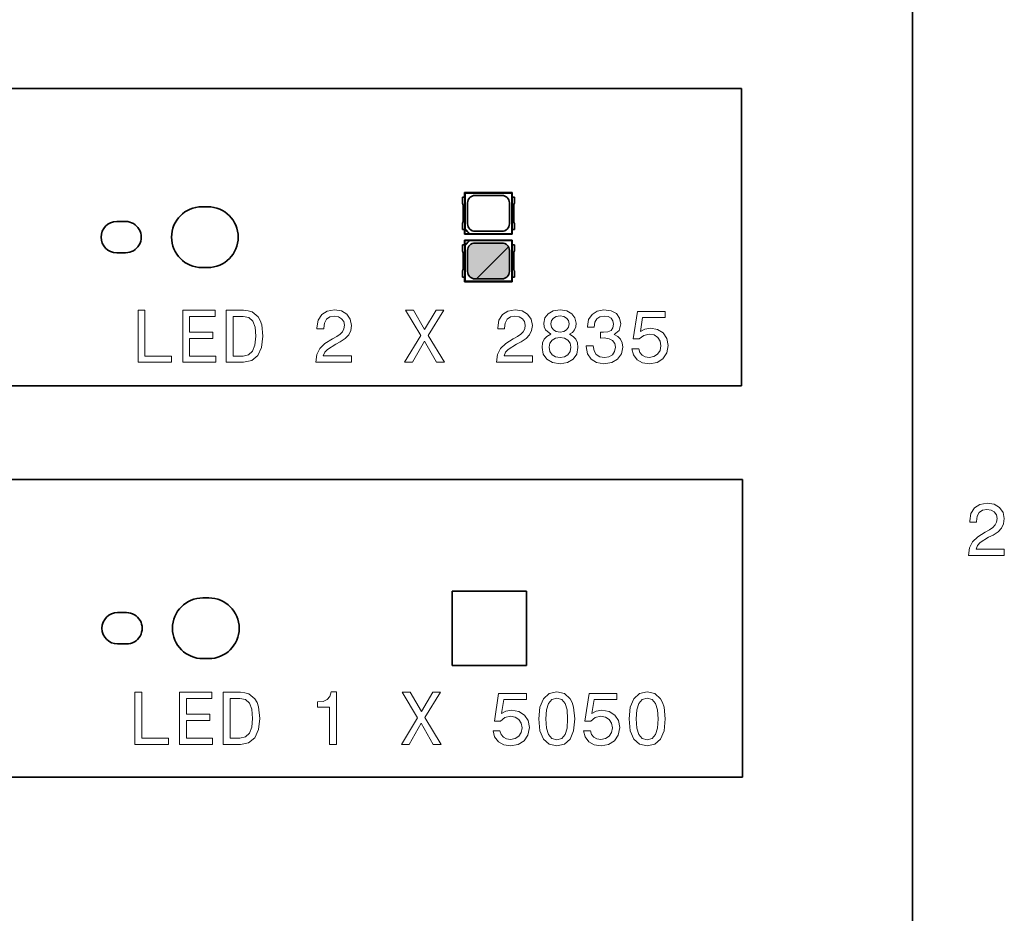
# Model space of a CAD drawing. Extents: x 0 to 420, y 0 to 297.
# Tile 25 of 28: x 350 to 416, y 86 to 146. Entities that reach past the tile are written whole.
import ezdxf

# ---------------------------------------------------------------- set-up
doc = ezdxf.new("R2010")
doc.units = 0

msp = doc.modelspace()

# ---------------------------------------------------------------- linework, layer by layer
at = {"color": 7, "lineweight": 35}
for p, q in [((410, 10), (410, 287)), ((97.818634, 140.965378), (398.518646, 140.965378)), ((398.518646, 120.965378), (398.518646, 140.965378)), ((379.768646, 133.65538), (379.931732, 133.65538)), ((379.768646, 133.65538), (379.768646, 133.238342)), ((379.91864, 133.65538), (379.91864, 133.965378)), ((383.118622, 133.965378), (379.91864, 133.965378)), ((379.91864, 133.965378), (379.952698, 133.93132)), ((379.931732, 133.65538), (379.931732, 131.475372)), ((383.084564, 133.93132), (379.952698, 133.93132)), ((379.952698, 131.52243), (379.952698, 133.93132)), ((382.423645, 133.770294), (380.613647, 133.770294)), ((383.118622, 133.965378), (383.084564, 133.93132)), ((383.084564, 133.93132), (383.084564, 131.199448)), ((383.10553, 131.475372), (383.10553, 133.65538)), ((383.268646, 133.65538), (383.10553, 133.65538)), ((383.118622, 133.965378), (383.118622, 133.65538)), ((383.268646, 133.65538), (383.268646, 133.238342)), ((362.66864, 133.007095), (362.268799, 133.007065)), ((379.818634, 133.106049), (379.818634, 132.024704)), ((380.113708, 131.860382), (380.113708, 133.27037)), ((382.923553, 133.27037), (382.923553, 131.860382)), ((383.218628, 133.106049), (383.218628, 132.024704)), ((357.143616, 132.015381), (356.54364, 132.015381)), ((379.768646, 131.89241), (379.768646, 131.475372)), ((383.268646, 131.89241), (383.268646, 131.475372)), ((379.931732, 131.475372), (379.768646, 131.475372)), ((379.91864, 131.165375), (379.91864, 131.475372)), ((379.91864, 131.165375), (379.94223, 131.188965)), ((379.91864, 131.165375), (383.118622, 131.165375)), ((379.952698, 131.52243), (379.94223, 131.483047)), ((379.94223, 131.188965), (379.94223, 131.483047)), ((379.94223, 131.483047), (380.236298, 131.188965)), ((379.94223, 131.188965), (380.236298, 131.188965)), ((380.275696, 131.199448), (379.952698, 131.52243)), ((380.236298, 131.188965), (380.275696, 131.199448)), ((380.275696, 131.199448), (383.084564, 131.199448)), ((380.613647, 131.360474), (382.423645, 131.360474)), ((383.118622, 131.165375), (383.084564, 131.199448)), ((383.10553, 131.475372), (383.268646, 131.475372)), ((383.118622, 131.475372), (383.118622, 131.165375)), ((379.931732, 130.455383), (379.768646, 130.455383)), ((379.768646, 130.455383), (379.768646, 130.038345)), ((379.91864, 130.455383), (379.91864, 130.765381)), ((379.91864, 130.765381), (383.118622, 130.765381)), ((379.91864, 130.765381), (379.94223, 130.741791)), ((379.931732, 130.455383), (379.931732, 128.275375)), ((379.94223, 130.741791), (380.236298, 130.741791)), ((379.94223, 130.447708), (379.94223, 130.741791)), ((379.94223, 130.447708), (380.236298, 130.741791)), ((379.952698, 130.408325), (379.94223, 130.447708)), ((380.275696, 130.731308), (379.952698, 130.408325)), ((379.952698, 127.999443), (379.952698, 130.408325)), ((380.236298, 130.741791), (380.275696, 130.731308)), ((380.275696, 130.731308), (383.084564, 130.731308)), ((380.613647, 130.570282), (382.423645, 130.570282)), ((383.118622, 130.765381), (383.084564, 130.731308)), ((383.084564, 130.731308), (383.084564, 127.999443)), ((383.10553, 128.275375), (383.10553, 130.455383)), ((383.10553, 130.455383), (383.268646, 130.455383)), ((383.118622, 130.765381), (383.118622, 130.455383)), ((383.268646, 130.455383), (383.268646, 130.038345)), ((356.54364, 129.915375), (357.143616, 129.915375)), ((379.818634, 129.906052), (379.818634, 128.824707)), ((380.113708, 128.660385), (380.113708, 130.070374)), ((382.923553, 130.070374), (382.923553, 128.660385)), ((383.218628, 129.906052), (383.218628, 128.824707)), ((362.268585, 128.923676), (362.668457, 128.923691)), ((379.768646, 128.692413), (379.768646, 128.275375)), ((383.268646, 128.692413), (383.268646, 128.275375)), ((379.768646, 128.275375), (379.931732, 128.275375)), ((379.91864, 127.965378), (379.91864, 128.275375)), ((379.91864, 127.965378), (379.952698, 127.999443)), ((383.118622, 127.965378), (379.91864, 127.965378)), ((383.084564, 127.999443), (379.952698, 127.999443)), ((382.423645, 128.160461), (380.613647, 128.160461)), ((383.118622, 127.965378), (383.084564, 127.999443)), ((383.268646, 128.275375), (383.10553, 128.275375)), ((383.118622, 128.275375), (383.118622, 127.965378)), ((97.818634, 120.965378), (398.518646, 120.965378)), ((398.582184, 114.68042), (97.882172, 114.68042)), ((398.582184, 114.68042), (398.582184, 94.68042)), ((379.082184, 107.18042), (384.082184, 107.18042)), ((379.082184, 102.18042), (379.082184, 107.18042)), ((384.082184, 107.18042), (384.082184, 102.18042)), ((362.332123, 106.722122), (362.732056, 106.722145)), ((357.207184, 105.730423), (356.607178, 105.730423)), ((356.607178, 103.630417), (357.207184, 103.630417)), ((362.732239, 102.638718), (362.332367, 102.638733)), ((384.082184, 102.18042), (379.082184, 102.18042)), ((398.582184, 94.68042), (97.882172, 94.68042))]:
    msp.add_line(p, q, dxfattribs=at)
at = {"color": 7, "lineweight": 13}
msp.add_line((380.714447, 128.160614), (382.858215, 130.304382), dxfattribs=at)
for points in [[(357.980957, 122.554092), (360.230255, 122.554092), (360.230255, 122.977722), (358.444946, 122.977722), (358.444946, 126.054092), (357.980957, 126.054092)], [(360.981689, 122.554092), (363.200714, 122.554092), (363.200714, 122.977722), (361.445648, 122.977722), (361.445648, 124.16288), (363.009064, 124.16288), (363.009064, 124.581467), (361.445648, 124.581467), (361.445648, 125.630463), (363.16037, 125.630463), (363.16037, 126.054092), (360.981689, 126.054092)], [(365.071747, 126.054092), (363.906769, 126.054092), (363.906769, 122.554092), (365.071747, 122.554092), (365.62146, 122.665047), (366.029968, 123.002937), (366.282104, 123.55265), (366.372894, 124.304092), (366.292206, 125.070663), (366.191345, 125.37326), (366.05011, 125.615334), (365.641632, 125.943138), (365.374329, 126.023834)], [(369.918274, 122.554092), (372.323914, 122.554092), (372.323914, 122.987808), (370.422607, 122.987808), (370.528503, 123.224838), (370.710083, 123.421524), (371.269867, 123.779594), (371.567413, 123.930893), (371.900269, 124.147751), (372.137299, 124.399918), (372.273468, 124.697464), (372.323914, 125.035362), (372.238159, 125.458992), (372.001129, 125.791847), (371.638031, 126.003662), (371.169006, 126.079308), (370.684845, 125.993576), (370.316711, 125.756538), (370.079651, 125.378304), (369.998962, 124.879021), (369.998962, 124.808418), (370.457916, 124.808418), (370.457916, 124.848763), (370.503296, 125.191704), (370.639465, 125.443863), (370.856323, 125.605247), (371.143799, 125.660721), (371.436279, 125.610291), (371.653137, 125.484207), (371.794373, 125.287521), (371.844788, 125.040405), (371.809479, 124.808418), (371.713684, 124.611732), (371.552277, 124.440262), (371.330383, 124.288963), (371.032837, 124.127579), (370.538605, 123.814896), (370.190613, 123.482048), (369.983856, 123.07859), (369.918274, 122.569221)], [(375.88443, 122.554092), (376.413971, 122.554092), (377.21582, 123.971237), (378.032837, 122.554092), (378.567413, 122.554092), (377.473022, 124.354523), (378.511932, 126.059135), (378.002563, 126.059135), (377.230957, 124.763023), (376.474487, 126.059135), (375.944946, 126.059135), (376.97879, 124.34948)], [(382.062378, 122.554092), (384.467987, 122.554092), (384.467987, 122.987808), (382.566711, 122.987808), (382.672607, 123.224838), (382.854156, 123.421524), (383.413971, 123.779594), (383.711517, 123.930893), (384.044373, 124.147751), (384.281403, 124.399918), (384.417572, 124.697464), (384.467987, 125.035362), (384.382263, 125.458992), (384.145233, 125.791847), (383.782104, 126.003662), (383.31311, 126.079308), (382.828949, 125.993576), (382.460785, 125.756538), (382.223755, 125.378304), (382.143066, 124.879021), (382.143066, 124.808418), (382.60199, 124.808418), (382.60199, 124.848763), (382.6474, 125.191704), (382.783569, 125.443863), (383.000427, 125.605247), (383.287872, 125.660721), (383.580383, 125.610291), (383.797241, 125.484207), (383.938446, 125.287521), (383.988892, 125.040405), (383.953583, 124.808418), (383.857758, 124.611732), (383.696381, 124.440262), (383.474487, 124.288963), (383.176941, 124.127579), (382.682678, 123.814896), (382.334717, 123.482048), (382.12793, 123.07859), (382.062378, 122.569221)], [(385.703583, 124.440262), (385.446381, 124.299049), (385.269867, 124.102364), (385.158905, 123.855247), (385.123596, 123.557693), (385.204315, 123.108849), (385.436279, 122.760864), (385.814545, 122.538963), (386.328949, 122.453224), (386.838318, 122.538963), (387.216553, 122.760864), (387.448547, 123.108849), (387.534271, 123.557693), (387.493927, 123.855247), (387.388031, 124.102364), (387.206451, 124.299049), (386.954315, 124.440262), (387.156036, 124.561295), (387.297241, 124.727722), (387.382965, 124.929451), (387.413239, 125.176575), (387.33255, 125.534637), (387.120728, 125.822105), (386.777802, 126.008705), (386.328949, 126.079308), (385.875061, 126.008705), (385.532104, 125.822105), (385.315247, 125.534637), (385.239594, 125.176575), (385.264832, 124.929451), (385.350555, 124.727722)], [(388.094086, 123.653519), (388.094086, 123.61821), (388.174774, 123.134064), (388.411804, 122.77095), (388.785004, 122.538963), (389.279236, 122.453224), (389.803711, 122.538963), (390.197083, 122.760864), (390.449249, 123.113892), (390.540039, 123.56778), (390.499695, 123.865334), (390.388733, 124.107407), (390.207184, 124.294006), (389.965118, 124.430176), (390.292908, 124.702507), (390.408905, 125.136223), (390.333252, 125.529594), (390.116394, 125.827148), (389.763367, 126.013748), (389.279236, 126.079308), (388.825348, 125.998619), (388.477356, 125.776718), (388.250427, 125.423691), (388.174774, 124.954666), (388.174774, 124.919365), (388.623596, 124.919365), (388.663971, 125.242134), (388.795074, 125.474121), (389.006897, 125.615334), (389.304443, 125.665764), (389.566711, 125.62542), (389.758331, 125.519508), (389.874329, 125.348038), (389.919708, 125.116051), (389.874329, 124.868935), (389.753296, 124.702507), (389.541473, 124.601646), (389.254028, 124.571381), (389.057343, 124.576424), (389.057343, 124.178009), (389.304443, 124.188095), (389.622162, 124.142708), (389.859192, 124.021675), (390.000427, 123.824989), (390.050842, 123.56778), (389.995361, 123.275276), (389.849121, 123.058418), (389.617126, 122.922249), (389.309479, 122.876862), (388.99176, 122.927292), (388.759766, 123.07859), (388.613525, 123.320663), (388.558044, 123.653519)], [(391.150269, 123.466919), (391.26123, 123.053375), (391.508331, 122.730606), (391.87146, 122.528877), (392.335419, 122.453224), (392.844788, 122.544006), (393.243195, 122.791122), (393.495361, 123.184494), (393.591187, 123.68882), (393.505463, 124.157837), (393.263367, 124.525993), (392.885132, 124.763023), (392.395935, 124.848763), (392.0177, 124.788239), (391.725189, 124.621819), (391.866394, 125.564896), (393.399536, 125.564896), (393.399536, 125.978447), (391.528503, 125.978447), (391.251129, 124.122536), (391.654602, 124.122536), (391.947083, 124.359566), (392.320312, 124.445305), (392.643066, 124.389824), (392.890198, 124.228447), (393.046509, 123.981323), (393.10199, 123.663605), (393.046509, 123.345879), (392.885132, 123.098763), (392.638031, 122.942421), (392.320312, 122.886948), (392.053009, 122.922249), (391.846222, 123.038239), (391.694946, 123.219795), (391.619293, 123.466919)], [(365.036438, 125.635506), (365.419708, 125.559853), (365.681976, 125.327866), (365.838318, 124.914322), (365.888733, 124.304092), (365.833252, 123.714035), (365.676941, 123.300491), (365.409637, 123.053375), (365.036438, 122.972679), (364.375763, 122.972679), (364.375763, 125.635506)], [(385.718719, 125.136223), (385.759064, 125.358124), (385.880096, 125.529594), (386.071747, 125.635506), (386.328949, 125.67585), (386.581116, 125.635506), (386.772736, 125.529594), (386.893799, 125.358124), (386.939178, 125.136223), (386.893799, 124.909279), (386.772736, 124.732765), (386.581116, 124.616776), (386.328949, 124.581467), (386.071747, 124.621819), (385.880096, 124.732765), (385.759064, 124.909279)], [(385.607758, 123.56778), (385.653137, 123.835075), (385.799408, 124.036804), (386.026337, 124.167923), (386.328949, 124.213318), (386.626495, 124.167923), (386.853455, 124.036804), (386.999695, 123.835075), (387.05011, 123.56778), (386.999695, 123.280319), (386.853455, 123.063461), (386.626495, 122.922249), (386.328949, 122.876862), (386.026337, 122.922249), (385.799408, 123.063461), (385.653137, 123.280319)], [(413.76947, 109.566788), (416.175079, 109.566788), (416.175079, 110.000504), (414.273773, 110.000504), (414.3797, 110.237534), (414.561249, 110.434219), (415.121033, 110.79229), (415.418579, 110.943588), (415.751434, 111.160446), (415.988464, 111.412613), (416.124634, 111.710159), (416.175079, 112.048058), (416.089355, 112.471687), (415.852325, 112.804543), (415.489197, 113.016357), (415.020172, 113.092003), (414.536041, 113.006271), (414.167877, 112.769234), (413.930847, 112.390999), (413.850159, 111.891716), (413.850159, 111.821114), (414.309082, 111.821114), (414.309082, 111.861458), (414.354462, 112.204399), (414.490631, 112.456558), (414.707489, 112.617943), (414.994965, 112.673416), (415.287476, 112.622986), (415.504333, 112.496902), (415.645538, 112.300217), (415.695984, 112.053101), (415.660675, 111.821114), (415.56485, 111.624428), (415.403473, 111.452957), (415.181549, 111.301659), (414.884003, 111.140274), (414.389771, 110.827591), (414.041779, 110.494743), (413.835022, 110.091286), (413.76947, 109.581917)], [(357.764587, 96.877083), (360.013885, 96.877083), (360.013885, 97.300713), (358.228577, 97.300713), (358.228577, 100.377083), (357.764587, 100.377083)], [(360.76532, 96.877083), (362.984344, 96.877083), (362.984344, 97.300713), (361.229279, 97.300713), (361.229279, 98.48587), (362.792694, 98.48587), (362.792694, 98.904457), (361.229279, 98.904457), (361.229279, 99.953453), (362.944, 99.953453), (362.944, 100.377083), (360.76532, 100.377083)], [(364.855377, 100.377083), (363.690399, 100.377083), (363.690399, 96.877083), (364.855377, 96.877083), (365.40509, 96.988037), (365.813599, 97.325928), (366.065735, 97.875641), (366.156525, 98.627083), (366.075836, 99.393654), (365.974976, 99.696243), (365.83374, 99.938324), (365.425262, 100.266129), (365.157959, 100.346825)], [(364.820068, 99.958496), (365.203339, 99.882843), (365.465607, 99.650856), (365.621948, 99.237312), (365.672363, 98.627083), (365.616882, 98.037025), (365.460571, 97.623482), (365.193268, 97.376366), (364.820068, 97.29567), (364.159393, 97.29567), (364.159393, 99.958496)], [(370.841675, 96.877083), (371.300629, 96.877083), (371.300629, 100.402298), (370.957672, 100.402298), (370.866882, 100.094666), (370.685333, 99.887894), (370.407959, 99.766853), (370.024689, 99.726509), (370.024689, 99.368439), (370.841675, 99.368439)], [(375.66806, 96.877083), (376.197601, 96.877083), (376.999451, 98.294228), (377.816467, 96.877083), (378.351044, 96.877083), (377.256653, 98.677513), (378.295563, 100.382126), (377.786194, 100.382126), (377.014587, 99.086014), (376.258118, 100.382126), (375.728577, 100.382126), (376.762421, 98.67247)], [(381.825836, 97.789909), (381.936768, 97.376366), (382.183899, 97.053596), (382.546997, 96.851868), (383.010986, 96.776215), (383.520355, 96.866997), (383.918762, 97.114113), (384.170929, 97.507484), (384.266754, 98.01181), (384.18103, 98.480827), (383.938934, 98.848984), (383.560699, 99.086014), (383.071503, 99.171753), (382.693268, 99.111237), (382.400757, 98.944809), (382.541962, 99.887894), (384.075104, 99.887894), (384.075104, 100.301437), (382.204071, 100.301437), (381.926697, 98.445526), (382.330139, 98.445526), (382.62265, 98.682556), (382.99585, 98.768295), (383.318634, 98.712814), (383.565735, 98.551437), (383.722076, 98.304314), (383.777557, 97.986595), (383.722076, 97.668869), (383.560699, 97.421753), (383.313599, 97.265411), (382.99585, 97.209938), (382.728577, 97.245239), (382.52179, 97.361229), (382.370514, 97.542786), (382.294861, 97.789909)], [(384.897156, 98.586739), (384.972809, 97.794952), (385.209839, 97.23011), (385.588074, 96.887169), (386.112579, 96.776215), (386.632019, 96.887169), (387.010254, 97.23011), (387.242249, 97.794952), (387.322937, 98.586739), (387.242249, 99.373482), (387.146423, 99.686157), (387.010254, 99.943367), (386.632019, 100.286308), (386.112579, 100.402298), (385.588074, 100.286308), (385.209839, 99.938324), (384.972809, 99.373482)], [(385.381317, 98.586739), (385.421661, 99.196968), (385.547729, 99.635727), (385.774689, 99.892929), (386.112579, 99.983711), (386.445435, 99.892929), (386.672363, 99.635727), (386.798462, 99.196968), (386.838806, 98.586739), (386.798462, 97.971466), (386.672363, 97.5327), (386.445435, 97.275497), (386.112579, 97.189766), (385.774689, 97.275497), (385.547729, 97.5327), (385.421661, 97.971466)], [(387.897888, 97.789909), (388.00882, 97.376366), (388.255951, 97.053596), (388.619049, 96.851868), (389.083038, 96.776215), (389.592407, 96.866997), (389.990814, 97.114113), (390.242981, 97.507484), (390.338806, 98.01181), (390.253052, 98.480827), (390.010986, 98.848984), (389.632751, 99.086014), (389.143555, 99.171753), (388.76532, 99.111237), (388.472809, 98.944809), (388.614014, 99.887894), (390.147156, 99.887894), (390.147156, 100.301437), (388.276123, 100.301437), (387.998749, 98.445526), (388.402191, 98.445526), (388.694702, 98.682556), (389.067902, 98.768295), (389.390686, 98.712814), (389.637787, 98.551437), (389.794128, 98.304314), (389.849609, 97.986595), (389.794128, 97.668869), (389.632751, 97.421753), (389.38562, 97.265411), (389.067902, 97.209938), (388.800598, 97.245239), (388.593842, 97.361229), (388.442535, 97.542786), (388.366882, 97.789909)], [(390.969208, 98.586739), (391.044861, 97.794952), (391.281891, 97.23011), (391.660126, 96.887169), (392.184631, 96.776215), (392.704071, 96.887169), (393.082306, 97.23011), (393.314301, 97.794952), (393.394989, 98.586739), (393.314301, 99.373482), (393.218475, 99.686157), (393.082306, 99.943367), (392.704071, 100.286308), (392.184631, 100.402298), (391.660126, 100.286308), (391.281891, 99.938324), (391.044861, 99.373482)], [(391.453339, 98.586739), (391.493713, 99.196968), (391.619781, 99.635727), (391.84671, 99.892929), (392.184631, 99.983711), (392.517456, 99.892929), (392.744415, 99.635727), (392.870483, 99.196968), (392.910828, 98.586739), (392.870483, 97.971466), (392.744415, 97.5327), (392.517456, 97.275497), (392.184631, 97.189766), (391.84671, 97.275497), (391.619781, 97.5327), (391.493713, 97.971466)]]:
    msp.add_lwpolyline(points, close=True, dxfattribs=at)
at = {"color": 7, "lineweight": 35}
for centre, radius, start, end in [((380.614075, 133.269928), 0.500201, 90.052185, 179.948123), ((382.423187, 133.269928), 0.500201, 0.052185, 89.948114), ((362.268799, 130.965393), 2.041596, 90.000153, 269.993755), ((362.668457, 130.965363), 2.041594, 270.000066, 89.992066), ((379.618622, 133.106049), 0.2, 0, 41.40962), ((383.41864, 133.106049), 0.2, 138.590385, 180.000005), ((356.54364, 130.965378), 1.05, 90.000003, 269.999997), ((357.143616, 130.965378), 1.05, 269.999997, 90.000003), ((379.618622, 132.024704), 0.2, 318.59038, 360), ((380.614075, 131.86084), 0.500201, 180.052191, 269.948115), ((382.423187, 131.860825), 0.500201, 270.052187, 359.948116), ((383.41864, 132.024704), 0.2, 180.000005, 221.409615), ((380.614075, 130.069916), 0.500201, 90.051885, 179.947809), ((382.423187, 130.069931), 0.500201, 0.051884, 89.947813), ((379.618622, 129.906052), 0.2, 0, 41.40962), ((383.41864, 129.906052), 0.2, 138.590385, 179.999995), ((379.618622, 128.824707), 0.2, 318.59038, 360), ((380.614075, 128.660828), 0.500201, 180.051877, 269.947815), ((382.423187, 128.660828), 0.500201, 270.051886, 359.947815), ((383.41864, 128.824707), 0.2, 179.999995, 221.409615), ((362.332367, 104.680405), 2.041596, 90.006245, 269.999847), ((362.732025, 104.680435), 2.041589, 270.005994, 90.002168), ((356.607178, 104.68042), 1.05, 90.000003, 269.999997), ((357.207184, 104.68042), 1.05, 269.999997, 90.000003)]:
    msp.add_arc(centre, radius, start, end, dxfattribs=at)
at = {"color": 1, "lineweight": 5}
for points in [[(382.578003, 128.185196), (380.320007, 130.474533), (380.138458, 130.224747), (380.209473, 130.364014)], [(382.578003, 128.185196), (380.613647, 130.570282), (380.320007, 130.474533), (380.459259, 130.545563)], [(382.578003, 128.185196), (382.578003, 130.545563), (380.613647, 130.570282), (382.423645, 130.570129)], [(382.578003, 128.185196), (382.827789, 130.364014), (382.578003, 130.545563), (382.717255, 130.474548)], [(382.578003, 128.185196), (382.923553, 130.070374), (382.827789, 130.364014), (382.898804, 130.224747)], [(382.578003, 128.185196), (380.138458, 130.224747), (380.113708, 128.660385), (380.113892, 130.070374)], [(382.578003, 128.185196), (382.898804, 128.505997), (382.923553, 130.070374), (382.92337, 128.660385)], [(382.578003, 128.185196), (380.113708, 128.660385), (380.209473, 128.366745), (380.138458, 128.505997)], [(382.578003, 128.185196), (380.209473, 128.366745), (380.459259, 128.185196), (380.320007, 128.25621)], [(382.578003, 128.185196), (382.717255, 128.25621), (382.898804, 128.505997), (382.827789, 128.366745)], [(382.578003, 128.185196), (380.459259, 128.185196), (382.423645, 128.160461), (380.613647, 128.160629)]]:
    msp.add_solid(points, dxfattribs=at)

doc.saveas('drawing.dxf')
